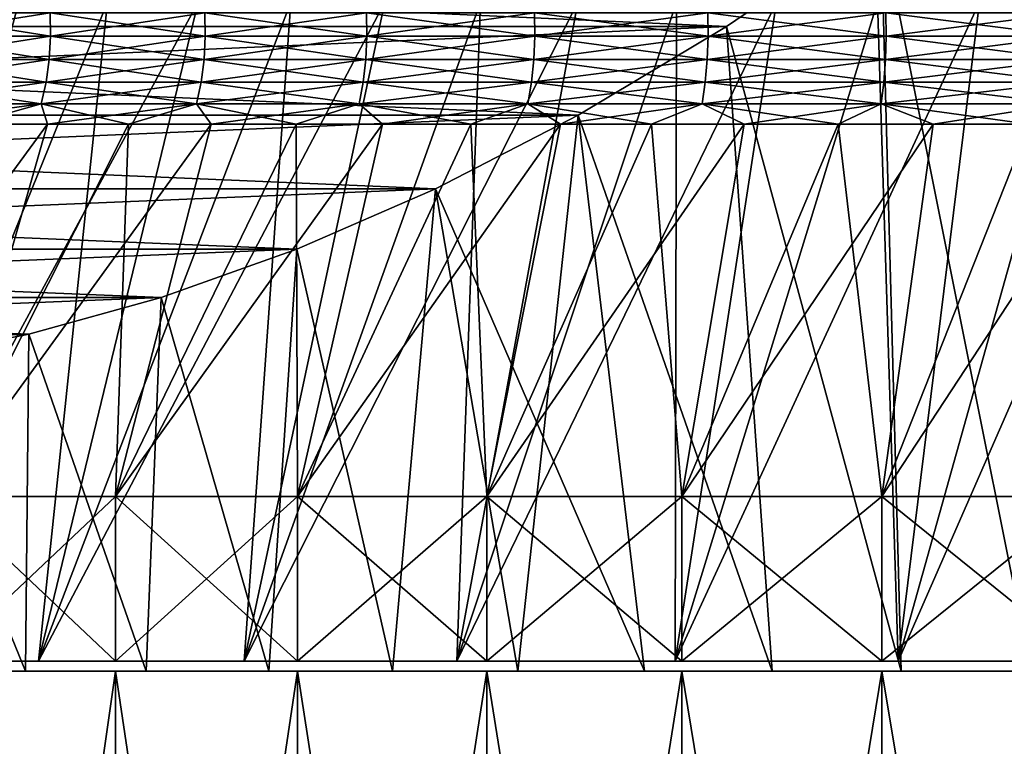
# Model space of a CAD drawing. Header units: metres. Extents: x -105 to 105, y -72 to 59.
# Tile 43 of 256: x -81.19 to -77.81, y 22.19 to 24.69. Entities that reach past the tile are written whole.
import ezdxf

# ---------------------------------------------------------------- set-up
doc = ezdxf.new("R2010")
doc.units = ezdxf.units.M
doc.layers.add('solid_509431_AD150_SW0001', color=7, linetype='CONTINUOUS')

msp = doc.modelspace()

# ---------------------------------------------------------------- linework, layer by layer
at = {"layer": 'solid_509431_AD150_SW0001'}
for points in [[(-78.232864, 25.027077, -15.454015), (-77.678177, 25.450001, -15.774263), (-77.717064, 22.450001, -14.243156)], [(-77.678177, 25.450001, 15.774263), (-78.232857, 25.027081, 15.454018), (-77.717064, 22.450001, 14.243156)], [(-86.767143, 25.027081, -10.526745), (-78.232864, 25.027077, -15.454015), (-78.763588, 24.666304, -15.147601)], [(-86.767143, 25.027081, -10.526745), (-78.763588, 24.666304, -15.147601), (-86.23642, 24.666306, -10.833158)], [(-78.232857, 25.027081, 15.454018), (-86.767136, 25.027077, 10.526748), (-86.236412, 24.666304, 10.83316)], [(-78.232857, 25.027081, 15.454018), (-86.236412, 24.666304, 10.83316), (-78.76358, 24.666306, 15.147604)], [(-78.763588, 24.666304, -15.147601), (-78.232864, 25.027077, -15.454015), (-78.163109, 22.450001, -14.150787)], [(-78.232857, 25.027081, 15.454018), (-78.76358, 24.666306, 15.147604), (-78.163109, 22.450001, 14.150787)], [(-78.232864, 25.027077, -15.454015), (-77.717064, 22.450001, -14.243156), (-78.163109, 22.450001, -14.150787)], [(-78.232857, 25.027081, 15.454018), (-78.163109, 22.450001, 14.150787), (-77.717064, 22.450001, 14.243156)], [(-81.810318, 22.484085, 10.192335), (-80.892082, 24.75, 9.229617), (-80.580223, 24.75, 9.421443)], [(-81.129105, 22.484085, 10.61594), (-81.810318, 22.484085, 10.192335), (-80.580223, 24.75, 9.421443)], [(-81.810318, 22.484085, 10.192335), (-81.197235, 24.75, 9.027555), (-80.892082, 24.75, 9.229617)], [(-81.810318, 22.484085, -10.192335), (-80.892082, 24.75, -9.229617), (-81.197235, 24.75, -9.027555)], [(-81.810318, 22.484085, -10.192335), (-81.129105, 22.484085, -10.61594), (-80.892082, 24.75, -9.229617)], [(-81.129105, 22.484085, 10.61594), (-80.26226, 24.75, 9.602664), (-79.938545, 24.75, 9.773089)], [(-80.421692, 22.484085, 10.994062), (-81.129105, 22.484085, 10.61594), (-79.938545, 24.75, 9.773089)], [(-81.129105, 22.484085, 10.61594), (-80.580223, 24.75, 9.421443), (-80.26226, 24.75, 9.602664)], [(-81.129105, 22.484085, -10.61594), (-80.580223, 24.75, -9.421443), (-80.892082, 24.75, -9.229617)], [(-81.129105, 22.484085, -10.61594), (-80.26226, 24.75, -9.602664), (-80.580223, 24.75, -9.421443)], [(-81.129105, 22.484085, -10.61594), (-80.421692, 22.484085, -10.994062), (-80.26226, 24.75, -9.602664)], [(-80.421692, 22.484085, 10.994062), (-79.609383, 24.75, 9.932576), (-79.274796, 24.75, 10.081101)], [(-79.69101, 22.484085, 11.32513), (-80.421692, 22.484085, 10.994062), (-79.274796, 24.75, 10.081101)], [(-80.421692, 22.484085, 10.994062), (-79.938545, 24.75, 9.773089), (-79.609383, 24.75, 9.932576)], [(-80.421692, 22.484085, -10.994062), (-79.938545, 24.75, -9.773089), (-80.26226, 24.75, -9.602664)], [(-80.421692, 22.484085, -10.994062), (-79.609383, 24.75, -9.932576), (-79.938545, 24.75, -9.773089)], [(-80.421692, 22.484085, -10.994062), (-79.69101, 22.484085, -11.32513), (-79.609383, 24.75, -9.932576)], [(-79.69101, 22.484085, 11.32513), (-78.93541, 24.75, 10.218369), (-78.591743, 24.75, 10.344172)], [(-78.940292, 22.484085, 11.607678), (-79.69101, 22.484085, 11.32513), (-78.591743, 24.75, 10.344172)], [(-79.69101, 22.484085, 11.32513), (-79.274796, 24.75, 10.081101), (-78.93541, 24.75, 10.218369)], [(-79.69101, 22.484085, -11.32513), (-79.274796, 24.75, -10.081101), (-79.609383, 24.75, -9.932576)], [(-79.69101, 22.484085, -11.32513), (-78.93541, 24.75, -10.218369), (-79.274796, 24.75, -10.081101)], [(-79.69101, 22.484085, -11.32513), (-78.940292, 22.484085, -11.607678), (-78.93541, 24.75, -10.218369)], [(-78.940292, 22.484085, 11.607678), (-78.244331, 24.75, 10.458337), (-77.893066, 24.75, 10.560903)], [(-78.172646, 22.484085, 11.840541), (-78.940292, 22.484085, 11.607678), (-77.893066, 24.75, 10.560903)], [(-78.940292, 22.484085, 11.607678), (-78.591743, 24.75, 10.344172), (-78.244331, 24.75, 10.458337)], [(-78.940292, 22.484085, -11.607678), (-78.591743, 24.75, -10.344172), (-78.93541, 24.75, -10.218369)], [(-78.940292, 22.484085, -11.607678), (-78.244331, 24.75, -10.458337), (-78.591743, 24.75, -10.344172)], [(-78.940292, 22.484085, -11.607678), (-78.172646, 22.484085, -11.840541), (-78.244331, 24.75, -10.458337)], [(-78.172646, 22.484085, -11.840541), (-77.893066, 24.75, -10.560903), (-78.244331, 24.75, -10.458337)], [(-78.172646, 22.484085, 11.840541), (-77.538429, 24.75, 10.651709), (-77.180939, 24.75, 10.73061)], [(-77.391472, 22.484085, 12.022685), (-78.172646, 22.484085, 11.840541), (-77.180939, 24.75, 10.73061)], [(-78.172646, 22.484085, 11.840541), (-77.893066, 24.75, 10.560903), (-77.538429, 24.75, 10.651709)], [(-78.172646, 22.484085, -11.840541), (-77.538429, 24.75, -10.651709), (-77.893066, 24.75, -10.560903)], [(-78.172646, 22.484085, -11.840541), (-77.391472, 22.484085, -12.022685), (-77.538429, 24.75, -10.651709)], [(-81.595612, 24.712564, 7.520857), (-81.593628, 24.632591, 7.518588), (-81.087769, 24.632591, 7.933734)], [(-81.089607, 24.712564, 7.936128), (-81.595612, 24.712564, 7.520857), (-81.087769, 24.632591, 7.933734)], [(-81.595612, 24.712564, -7.520857), (-81.089607, 24.712564, -7.936128), (-81.593628, 24.632591, -7.518588)], [(-81.089607, 24.712564, -7.936128), (-81.087769, 24.632591, -7.933734), (-81.593628, 24.632591, -7.518588)], [(-81.089607, 24.712564, 7.936128), (-81.087769, 24.632591, 7.933734), (-80.55584, 24.632591, 8.314906)], [(-80.557518, 24.712564, 8.317416), (-81.089607, 24.712564, 7.936128), (-80.55584, 24.632591, 8.314906)], [(-81.089607, 24.712564, -7.936128), (-80.557518, 24.712564, -8.317416), (-81.087769, 24.632591, -7.933734)], [(-80.557518, 24.712564, -8.317416), (-80.55584, 24.632591, -8.314906), (-81.087769, 24.632591, -7.933734)], [(-80.557518, 24.712564, 8.317416), (-80.55584, 24.632591, 8.314906), (-80.00013, 24.632591, 8.660473)], [(-80.001633, 24.712564, 8.663087), (-80.557518, 24.712564, 8.317416), (-80.00013, 24.632591, 8.660473)], [(-80.557518, 24.712564, -8.317416), (-80.001633, 24.712564, -8.663087), (-80.55584, 24.632591, -8.314906)], [(-80.001633, 24.712564, -8.663087), (-80.00013, 24.632591, -8.660473), (-80.55584, 24.632591, -8.314906)], [(-80.001633, 24.712564, 8.663087), (-80.00013, 24.632591, 8.660473), (-79.422997, 24.632591, 8.968954)], [(-79.424332, 24.712564, 8.971661), (-80.001633, 24.712564, 8.663087), (-79.422997, 24.632591, 8.968954)], [(-80.001633, 24.712564, -8.663087), (-79.424332, 24.712564, -8.971661), (-80.00013, 24.632591, -8.660473)], [(-79.424332, 24.712564, -8.971661), (-79.422997, 24.632591, -8.968954), (-80.00013, 24.632591, -8.660473)], [(-79.424332, 24.712564, 8.971661), (-79.422997, 24.632591, 8.968954), (-78.826935, 24.632591, 9.239029)], [(-78.828087, 24.712564, 9.241817), (-79.424332, 24.712564, 8.971661), (-78.826935, 24.632591, 9.239029)], [(-79.424332, 24.712564, -8.971661), (-78.828087, 24.712564, -9.241817), (-79.422997, 24.632591, -8.968954)], [(-78.828087, 24.712564, -9.241817), (-78.826935, 24.632591, -9.239029), (-79.422997, 24.632591, -8.968954)], [(-78.828087, 24.712564, 9.241817), (-78.826935, 24.632591, 9.239029), (-78.214478, 24.632591, 9.469541)], [(-78.215446, 24.712564, 9.472399), (-78.828087, 24.712564, 9.241817), (-78.214478, 24.632591, 9.469541)], [(-78.828087, 24.712564, -9.241817), (-78.215446, 24.712564, -9.472399), (-78.826935, 24.632591, -9.239029)], [(-78.215446, 24.712564, -9.472399), (-78.214478, 24.632591, -9.469541), (-78.826935, 24.632591, -9.239029)], [(-78.215446, 24.712564, 9.472399), (-78.214478, 24.632591, 9.469541), (-77.588257, 24.632591, 9.659502)], [(-77.589035, 24.712564, 9.662417), (-78.215446, 24.712564, 9.472399), (-77.588257, 24.632591, 9.659502)], [(-78.215446, 24.712564, -9.472399), (-77.589035, 24.712564, -9.662417), (-78.214478, 24.632591, -9.469541)], [(-77.589035, 24.712564, -9.662417), (-77.588257, 24.632591, -9.659502), (-78.214478, 24.632591, -9.469541)], [(-86.23642, 24.666306, -10.833158), (-78.763588, 24.666304, -15.147601), (-79.273125, 24.361717, -14.853417)], [(-86.23642, 24.666306, -10.833158), (-79.273125, 24.361717, -14.853417), (-85.726875, 24.361721, -11.127342)], [(-78.76358, 24.666306, 15.147604), (-86.236412, 24.666304, 10.83316), (-85.726875, 24.361717, 11.127345)], [(-78.76358, 24.666306, 15.147604), (-85.726875, 24.361717, 11.127345), (-79.273125, 24.361721, 14.85342)], [(-78.76358, 24.666306, 15.147604), (-79.273125, 24.361721, 14.85342), (-78.605942, 22.450001, 14.044472)], [(-79.273125, 24.361717, -14.853417), (-78.763588, 24.666304, -15.147601), (-78.605942, 22.450001, -14.044472)], [(-78.763588, 24.666304, -15.147601), (-78.163109, 22.450001, -14.150787), (-78.605942, 22.450001, -14.044472)], [(-78.76358, 24.666306, 15.147604), (-78.605942, 22.450001, 14.044472), (-78.163109, 22.450001, 14.150787)], [(-81.593628, 24.632591, 7.518588), (-81.598671, 24.552925, 7.524341), (-81.09243, 24.552925, 7.939805)], [(-81.087769, 24.632591, -7.933734), (-81.09243, 24.552925, -7.939805), (-81.598671, 24.552925, -7.524341)], [(-81.593628, 24.632591, -7.518588), (-81.087769, 24.632591, -7.933734), (-81.598671, 24.552925, -7.524341)], [(-81.087769, 24.632591, 7.933734), (-81.593628, 24.632591, 7.518588), (-81.09243, 24.552925, 7.939805)], [(-81.087769, 24.632591, 7.933734), (-81.09243, 24.552925, 7.939805), (-80.560097, 24.552925, 8.321269)], [(-80.55584, 24.632591, -8.314906), (-80.560097, 24.552925, -8.321269), (-81.09243, 24.552925, -7.939805)], [(-81.087769, 24.632591, -7.933734), (-80.55584, 24.632591, -8.314906), (-81.09243, 24.552925, -7.939805)], [(-80.55584, 24.632591, 8.314906), (-81.087769, 24.632591, 7.933734), (-80.560097, 24.552925, 8.321269)], [(-80.55584, 24.632591, 8.314906), (-80.560097, 24.552925, 8.321269), (-80.003952, 24.552925, 8.6671)], [(-80.00013, 24.632591, -8.660473), (-80.003952, 24.552925, -8.6671), (-80.560097, 24.552925, -8.321269)], [(-80.55584, 24.632591, -8.314906), (-80.00013, 24.632591, -8.660473), (-80.560097, 24.552925, -8.321269)], [(-80.00013, 24.632591, 8.660473), (-80.55584, 24.632591, 8.314906), (-80.003952, 24.552925, 8.6671)], [(-80.00013, 24.632591, 8.660473), (-80.003952, 24.552925, 8.6671), (-79.426384, 24.552925, 8.975817)], [(-79.422997, 24.632591, -8.968954), (-79.426384, 24.552925, -8.975817), (-80.003952, 24.552925, -8.6671)], [(-80.00013, 24.632591, -8.660473), (-79.422997, 24.632591, -8.968954), (-80.003952, 24.552925, -8.6671)], [(-79.422997, 24.632591, 8.968954), (-80.00013, 24.632591, 8.660473), (-79.426384, 24.552925, 8.975817)], [(-79.422997, 24.632591, 8.968954), (-79.426384, 24.552925, 8.975817), (-78.829857, 24.552925, 9.246099)], [(-78.826935, 24.632591, -9.239029), (-78.829857, 24.552925, -9.246099), (-79.426384, 24.552925, -8.975817)], [(-79.422997, 24.632591, -8.968954), (-78.826935, 24.632591, -9.239029), (-79.426384, 24.552925, -8.975817)], [(-78.826935, 24.632591, 9.239029), (-79.422997, 24.632591, 8.968954), (-78.829857, 24.552925, 9.246099)], [(-78.826935, 24.632591, 9.239029), (-78.829857, 24.552925, 9.246099), (-78.216934, 24.552925, 9.476787)], [(-78.214478, 24.632591, -9.469541), (-78.216934, 24.552925, -9.476787), (-78.829857, 24.552925, -9.246099)], [(-78.826935, 24.632591, -9.239029), (-78.214478, 24.632591, -9.469541), (-78.829857, 24.552925, -9.246099)], [(-78.214478, 24.632591, 9.469541), (-78.826935, 24.632591, 9.239029), (-78.216934, 24.552925, 9.476787)], [(-78.214478, 24.632591, 9.469541), (-78.216934, 24.552925, 9.476787), (-77.590233, 24.552925, 9.666894)], [(-77.588257, 24.632591, -9.659502), (-77.590233, 24.552925, -9.666894), (-78.216934, 24.552925, -9.476787)], [(-78.214478, 24.632591, -9.469541), (-77.588257, 24.632591, -9.659502), (-78.216934, 24.552925, -9.476787)], [(-77.588257, 24.632591, 9.659502), (-78.214478, 24.632591, 9.469541), (-77.590233, 24.552925, 9.666894)], [(-81.598671, 24.552925, 7.524341), (-81.610664, 24.474989, 7.538015), (-81.1035, 24.474989, 7.954233)], [(-81.09243, 24.552925, -7.939805), (-81.1035, 24.474989, -7.954233), (-81.610664, 24.474989, -7.538015)], [(-81.598671, 24.552925, -7.524341), (-81.09243, 24.552925, -7.939805), (-81.610664, 24.474989, -7.538015)], [(-81.09243, 24.552925, 7.939805), (-81.598671, 24.552925, 7.524341), (-81.1035, 24.474989, 7.954233)], [(-81.09243, 24.552925, 7.939805), (-81.1035, 24.474989, 7.954233), (-80.570198, 24.474989, 8.33639)], [(-80.560097, 24.552925, -8.321269), (-80.570198, 24.474989, -8.33639), (-81.1035, 24.474989, -7.954233)], [(-81.09243, 24.552925, -7.939805), (-80.560097, 24.552925, -8.321269), (-81.1035, 24.474989, -7.954233)], [(-80.560097, 24.552925, 8.321269), (-81.09243, 24.552925, 7.939805), (-80.570198, 24.474989, 8.33639)], [(-80.560097, 24.552925, 8.321269), (-80.570198, 24.474989, 8.33639), (-80.013046, 24.474989, 8.68285)], [(-80.003952, 24.552925, -8.6671), (-80.013046, 24.474989, -8.68285), (-80.570198, 24.474989, -8.33639)], [(-80.560097, 24.552925, -8.321269), (-80.003952, 24.552925, -8.6671), (-80.570198, 24.474989, -8.33639)], [(-80.003952, 24.552925, 8.6671), (-80.560097, 24.552925, 8.321269), (-80.013046, 24.474989, 8.68285)], [(-80.003952, 24.552925, 8.6671), (-80.013046, 24.474989, 8.68285), (-79.434425, 24.474989, 8.992128)], [(-79.426384, 24.552925, -8.975817), (-79.434425, 24.474989, -8.992128), (-80.013046, 24.474989, -8.68285)], [(-80.003952, 24.552925, -8.6671), (-79.426384, 24.552925, -8.975817), (-80.013046, 24.474989, -8.68285)], [(-79.426384, 24.552925, 8.975817), (-80.003952, 24.552925, 8.6671), (-79.434425, 24.474989, 8.992128)], [(-79.426384, 24.552925, 8.975817), (-79.434425, 24.474989, 8.992128), (-78.836823, 24.474989, 9.262901)], [(-78.829857, 24.552925, -9.246099), (-78.836823, 24.474989, -9.262901), (-79.434425, 24.474989, -8.992128)], [(-79.426384, 24.552925, -8.975817), (-78.829857, 24.552925, -9.246099), (-79.434425, 24.474989, -8.992128)], [(-78.829857, 24.552925, 9.246099), (-79.426384, 24.552925, 8.975817), (-78.836823, 24.474989, 9.262901)], [(-78.829857, 24.552925, 9.246099), (-78.836823, 24.474989, 9.262901), (-78.222778, 24.474989, 9.494008)], [(-78.216934, 24.552925, -9.476787), (-78.222778, 24.474989, -9.494008), (-78.836823, 24.474989, -9.262901)], [(-78.829857, 24.552925, -9.246099), (-78.216934, 24.552925, -9.476787), (-78.836823, 24.474989, -9.262901)], [(-78.216934, 24.552925, 9.476787), (-78.829857, 24.552925, 9.246099), (-78.222778, 24.474989, 9.494008)], [(-78.216934, 24.552925, 9.476787), (-78.222778, 24.474989, 9.494008), (-77.59494, 24.474989, 9.684461)], [(-77.590233, 24.552925, -9.666894), (-77.59494, 24.474989, -9.684461), (-78.222778, 24.474989, -9.494008)], [(-78.216934, 24.552925, -9.476787), (-77.590233, 24.552925, -9.666894), (-78.222778, 24.474989, -9.494008)], [(-77.590233, 24.552925, 9.666894), (-78.216934, 24.552925, 9.476787), (-77.59494, 24.474989, 9.684461)], [(-81.610664, 24.474989, 7.538015), (-81.629387, 24.400164, 7.559365), (-81.120789, 24.400164, 7.976763)], [(-81.1035, 24.474989, -7.954233), (-81.120789, 24.400164, -7.976763), (-81.629387, 24.400164, -7.559365)], [(-81.610664, 24.474989, -7.538015), (-81.1035, 24.474989, -7.954233), (-81.629387, 24.400164, -7.559365)], [(-81.1035, 24.474989, 7.954233), (-81.610664, 24.474989, 7.538015), (-81.120789, 24.400164, 7.976763)], [(-81.1035, 24.474989, 7.954233), (-81.120789, 24.400164, 7.976763), (-80.585976, 24.400164, 8.360003)], [(-80.570198, 24.474989, -8.33639), (-80.585976, 24.400164, -8.360003), (-81.120789, 24.400164, -7.976763)], [(-81.1035, 24.474989, -7.954233), (-80.570198, 24.474989, -8.33639), (-81.120789, 24.400164, -7.976763)], [(-80.570198, 24.474989, 8.33639), (-81.1035, 24.474989, 7.954233), (-80.585976, 24.400164, 8.360003)], [(-80.570198, 24.474989, 8.33639), (-80.585976, 24.400164, 8.360003), (-80.027245, 24.400164, 8.707443)], [(-80.013046, 24.474989, -8.68285), (-80.027245, 24.400164, -8.707443), (-80.585976, 24.400164, -8.360003)], [(-80.570198, 24.474989, -8.33639), (-80.013046, 24.474989, -8.68285), (-80.585976, 24.400164, -8.360003)], [(-80.013046, 24.474989, 8.68285), (-80.570198, 24.474989, 8.33639), (-80.027245, 24.400164, 8.707443)], [(-80.013046, 24.474989, 8.68285), (-80.027245, 24.400164, 8.707443), (-79.446983, 24.400164, 9.017597)], [(-79.434425, 24.474989, -8.992128), (-79.446983, 24.400164, -9.017597), (-80.027245, 24.400164, -8.707443)], [(-80.013046, 24.474989, -8.68285), (-79.434425, 24.474989, -8.992128), (-80.027245, 24.400164, -8.707443)], [(-79.434425, 24.474989, 8.992128), (-80.013046, 24.474989, 8.68285), (-79.446983, 24.400164, 9.017597)], [(-79.434425, 24.474989, 8.992128), (-79.446983, 24.400164, 9.017597), (-78.847687, 24.400164, 9.289137)], [(-78.836823, 24.474989, -9.262901), (-78.847687, 24.400164, -9.289137), (-79.446983, 24.400164, -9.017597)], [(-79.434425, 24.474989, -8.992128), (-78.836823, 24.474989, -9.262901), (-79.446983, 24.400164, -9.017597)], [(-78.836823, 24.474989, 9.262901), (-79.434425, 24.474989, 8.992128), (-78.847687, 24.400164, 9.289137)], [(-78.836823, 24.474989, 9.262901), (-78.847687, 24.400164, 9.289137), (-78.231911, 24.400164, 9.520899)], [(-78.222778, 24.474989, -9.494008), (-78.231911, 24.400164, -9.520899), (-78.847687, 24.400164, -9.289137)], [(-78.836823, 24.474989, -9.262901), (-78.222778, 24.474989, -9.494008), (-78.847687, 24.400164, -9.289137)], [(-78.222778, 24.474989, 9.494008), (-78.836823, 24.474989, 9.262901), (-78.231911, 24.400164, 9.520899)], [(-78.222778, 24.474989, 9.494008), (-78.231911, 24.400164, 9.520899), (-77.602295, 24.400164, 9.711891)], [(-77.59494, 24.474989, -9.684461), (-77.602295, 24.400164, -9.711891), (-78.231911, 24.400164, -9.520899)], [(-78.222778, 24.474989, -9.494008), (-77.59494, 24.474989, -9.684461), (-78.231911, 24.400164, -9.520899)], [(-77.59494, 24.474989, 9.684461), (-78.222778, 24.474989, 9.494008), (-77.602295, 24.400164, 9.711891)], [(-81.120789, 24.400164, -7.976763), (-81.369286, 24.329853, -7.828905), (-81.632858, 24.329853, -7.606886)], [(-81.629387, 24.400164, -7.559365), (-81.120789, 24.400164, -7.976763), (-81.632858, 24.329853, -7.606886)], [(-81.120789, 24.400164, 7.976763), (-81.629387, 24.400164, 7.559365), (-81.369286, 24.329853, 7.828905)], [(-81.120789, 24.400164, 7.976763), (-81.369286, 24.329853, 7.828905), (-81.098289, 24.329853, 8.041795)], [(-81.120789, 24.400164, -7.976763), (-81.098289, 24.329853, -8.041795), (-81.369286, 24.329853, -7.828905)], [(-81.120789, 24.400164, 7.976763), (-81.098289, 24.329853, 8.041795), (-80.820175, 24.329853, 8.245309)], [(-80.585976, 24.400164, 8.360003), (-81.120789, 24.400164, 7.976763), (-80.820175, 24.329853, 8.245309)], [(-81.120789, 24.400164, -7.976763), (-80.585976, 24.400164, -8.360003), (-81.098289, 24.329853, -8.041795)], [(-80.585976, 24.400164, -8.360003), (-80.820175, 24.329853, -8.245309), (-81.098289, 24.329853, -8.041795)], [(-80.585976, 24.400164, 8.360003), (-80.820175, 24.329853, 8.245309), (-80.535278, 24.329853, 8.43921)], [(-80.585976, 24.400164, -8.360003), (-80.535278, 24.329853, -8.43921), (-80.820175, 24.329853, -8.245309)], [(-80.585976, 24.400164, 8.360003), (-80.535278, 24.329853, 8.43921), (-80.243927, 24.329853, 8.62327)], [(-80.027245, 24.400164, 8.707443), (-80.585976, 24.400164, 8.360003), (-80.243927, 24.329853, 8.62327)], [(-80.585976, 24.400164, -8.360003), (-80.027245, 24.400164, -8.707443), (-80.535278, 24.329853, -8.43921)], [(-80.027245, 24.400164, -8.707443), (-80.243927, 24.329853, -8.62327), (-80.535278, 24.329853, -8.43921)], [(-80.027245, 24.400164, 8.707443), (-80.243927, 24.329853, 8.62327), (-79.946465, 24.329853, 8.797276)], [(-80.027245, 24.400164, -8.707443), (-79.946465, 24.329853, -8.797276), (-80.243927, 24.329853, -8.62327)], [(-80.027245, 24.400164, 8.707443), (-79.946465, 24.329853, 8.797276), (-79.643227, 24.329853, 8.961025)], [(-79.446983, 24.400164, 9.017597), (-80.027245, 24.400164, 8.707443), (-79.643227, 24.329853, 8.961025)], [(-80.027245, 24.400164, -8.707443), (-79.446983, 24.400164, -9.017597), (-79.946465, 24.329853, -8.797276)], [(-79.446983, 24.400164, -9.017597), (-79.643227, 24.329853, -8.961025), (-79.946465, 24.329853, -8.797276)], [(-79.446983, 24.400164, 9.017597), (-79.643227, 24.329853, 8.961025), (-79.334579, 24.329853, 9.114326)], [(-79.446983, 24.400164, -9.017597), (-79.334579, 24.329853, -9.114326), (-79.643227, 24.329853, -8.961025)], [(-79.446983, 24.400164, 9.017597), (-79.334579, 24.329853, 9.114326), (-79.020882, 24.329853, 9.257001)], [(-78.847687, 24.400164, 9.289137), (-79.446983, 24.400164, 9.017597), (-79.020882, 24.329853, 9.257001)], [(-79.446983, 24.400164, -9.017597), (-78.847687, 24.400164, -9.289137), (-79.334579, 24.329853, -9.114326)], [(-78.847687, 24.400164, -9.289137), (-79.020882, 24.329853, -9.257001), (-79.334579, 24.329853, -9.114326)], [(-78.847687, 24.400164, 9.289137), (-79.020882, 24.329853, 9.257001), (-78.702492, 24.329853, 9.388882)], [(-78.847687, 24.400164, -9.289137), (-78.702492, 24.329853, -9.388882), (-79.020882, 24.329853, -9.257001)], [(-78.847687, 24.400164, 9.289137), (-78.702492, 24.329853, 9.388882), (-78.379791, 24.329853, 9.509815)], [(-78.231911, 24.400164, 9.520899), (-78.847687, 24.400164, 9.289137), (-78.379791, 24.329853, 9.509815)], [(-78.847687, 24.400164, -9.289137), (-78.231911, 24.400164, -9.520899), (-78.702492, 24.329853, -9.388882)], [(-78.231911, 24.400164, -9.520899), (-78.379791, 24.329853, -9.509815), (-78.702492, 24.329853, -9.388882)], [(-78.231911, 24.400164, 9.520899), (-78.379791, 24.329853, 9.509815), (-78.053146, 24.329853, 9.61966)], [(-78.231911, 24.400164, -9.520899), (-78.053146, 24.329853, -9.61966), (-78.379791, 24.329853, -9.509815)], [(-78.231911, 24.400164, 9.520899), (-78.053146, 24.329853, 9.61966), (-77.722939, 24.329853, 9.71829)], [(-77.602295, 24.400164, 9.711891), (-78.231911, 24.400164, 9.520899), (-77.722939, 24.329853, 9.71829)], [(-78.231911, 24.400164, -9.520899), (-77.602295, 24.400164, -9.711891), (-78.053146, 24.329853, -9.61966)], [(-77.602295, 24.400164, -9.711891), (-77.722939, 24.329853, -9.71829), (-78.053146, 24.329853, -9.61966)], [(-79.273125, 24.361721, 14.85342), (-85.726875, 24.361717, 11.127345), (-85.235214, 24.107801, 11.411204)], [(-85.726875, 24.361721, -11.127342), (-79.273125, 24.361717, -14.853417), (-79.764786, 24.107801, -14.569557)], [(-85.726875, 24.361721, -11.127342), (-79.764786, 24.107801, -14.569557), (-85.235214, 24.107801, -11.411204)], [(-79.273125, 24.361721, 14.85342), (-85.235214, 24.107801, 11.411204), (-79.764786, 24.107801, 14.569558)], [(-79.273125, 24.361721, 14.85342), (-79.764786, 24.107801, 14.569558), (-79.045403, 22.450001, 13.924248)], [(-79.764786, 24.107801, -14.569557), (-79.273125, 24.361717, -14.853417), (-79.480774, 22.450001, -13.79031)], [(-79.273125, 24.361717, -14.853417), (-79.045403, 22.450001, -13.924248), (-79.480774, 22.450001, -13.79031)], [(-79.273125, 24.361721, 14.85342), (-79.045403, 22.450001, 13.924248), (-78.605942, 22.450001, 14.044472)], [(-79.273125, 24.361717, -14.853417), (-78.605942, 22.450001, -14.044472), (-79.045403, 22.450001, -13.924248)], [(-81.098289, 24.329853, -8.041795), (-81.465691, 23.049999, -8.775238), (-82.0373, 23.049999, -8.323846)], [(-81.369286, 24.329853, -7.828905), (-81.098289, 24.329853, -8.041795), (-82.0373, 23.049999, -8.323846)], [(-80.820175, 24.329853, 8.245309), (-81.465691, 23.049999, 8.775238), (-80.865036, 23.049999, 9.187564)], [(-81.098289, 24.329853, 8.041795), (-81.369286, 24.329853, 7.828905), (-81.465691, 23.049999, 8.775238)], [(-80.820175, 24.329853, 8.245309), (-81.098289, 24.329853, 8.041795), (-81.465691, 23.049999, 8.775238)], [(-80.535278, 24.329853, -8.43921), (-80.865036, 23.049999, -9.187564), (-81.465691, 23.049999, -8.775238)], [(-80.820175, 24.329853, -8.245309), (-80.535278, 24.329853, -8.43921), (-81.465691, 23.049999, -8.775238)], [(-81.098289, 24.329853, -8.041795), (-80.820175, 24.329853, -8.245309), (-81.465691, 23.049999, -8.775238)], [(-80.243927, 24.329853, 8.62327), (-80.865036, 23.049999, 9.187564), (-80.23838, 23.049999, 9.558731)], [(-80.535278, 24.329853, 8.43921), (-80.820175, 24.329853, 8.245309), (-80.865036, 23.049999, 9.187564)], [(-80.243927, 24.329853, 8.62327), (-80.535278, 24.329853, 8.43921), (-80.865036, 23.049999, 9.187564)], [(-79.946465, 24.329853, -8.797276), (-80.23838, 23.049999, -9.558731), (-80.865036, 23.049999, -9.187564)], [(-80.243927, 24.329853, -8.62327), (-79.946465, 24.329853, -8.797276), (-80.865036, 23.049999, -9.187564)], [(-80.535278, 24.329853, -8.43921), (-80.243927, 24.329853, -8.62327), (-80.865036, 23.049999, -9.187564)], [(-79.946465, 24.329853, 8.797276), (-80.243927, 24.329853, 8.62327), (-80.23838, 23.049999, 9.558731)], [(-79.643227, 24.329853, 8.961025), (-80.23838, 23.049999, 9.558731), (-79.588112, 23.049999, 9.887326)], [(-79.643227, 24.329853, 8.961025), (-79.946465, 24.329853, 8.797276), (-80.23838, 23.049999, 9.558731)], [(-79.334579, 24.329853, -9.114326), (-79.588112, 23.049999, -9.887326), (-80.23838, 23.049999, -9.558731)], [(-79.643227, 24.329853, -8.961025), (-79.334579, 24.329853, -9.114326), (-80.23838, 23.049999, -9.558731)], [(-79.946465, 24.329853, -8.797276), (-79.643227, 24.329853, -8.961025), (-80.23838, 23.049999, -9.558731)], [(-79.334579, 24.329853, 9.114326), (-79.643227, 24.329853, 8.961025), (-79.588112, 23.049999, 9.887326)], [(-79.020882, 24.329853, 9.257001), (-79.588112, 23.049999, 9.887326), (-78.917603, 23.049999, 10.171647)], [(-79.020882, 24.329853, 9.257001), (-79.334579, 24.329853, 9.114326), (-79.588112, 23.049999, 9.887326)], [(-78.702492, 24.329853, -9.388882), (-78.917603, 23.049999, -10.171647), (-79.588112, 23.049999, -9.887326)], [(-79.020882, 24.329853, -9.257001), (-78.702492, 24.329853, -9.388882), (-79.588112, 23.049999, -9.887326)], [(-79.334579, 24.329853, -9.114326), (-79.020882, 24.329853, -9.257001), (-79.588112, 23.049999, -9.887326)], [(-78.702492, 24.329853, 9.388882), (-79.020882, 24.329853, 9.257001), (-78.917603, 23.049999, 10.171647)], [(-78.379791, 24.329853, 9.509815), (-78.917603, 23.049999, 10.171647), (-78.229317, 23.049999, 10.410644)], [(-78.379791, 24.329853, 9.509815), (-78.702492, 24.329853, 9.388882), (-78.917603, 23.049999, 10.171647)], [(-78.053146, 24.329853, -9.61966), (-78.229317, 23.049999, -10.410644), (-78.917603, 23.049999, -10.171647)], [(-78.379791, 24.329853, -9.509815), (-78.053146, 24.329853, -9.61966), (-78.917603, 23.049999, -10.171647)], [(-78.702492, 24.329853, -9.388882), (-78.379791, 24.329853, -9.509815), (-78.917603, 23.049999, -10.171647)], [(-78.053146, 24.329853, 9.61966), (-78.379791, 24.329853, 9.509815), (-78.229317, 23.049999, 10.410644)], [(-77.722939, 24.329853, 9.71829), (-78.229317, 23.049999, 10.410644), (-77.526909, 23.049999, 10.603052)], [(-77.722939, 24.329853, 9.71829), (-78.053146, 24.329853, 9.61966), (-78.229317, 23.049999, 10.410644)], [(-77.389557, 24.329853, -9.805589), (-77.526909, 23.049999, -10.603052), (-78.229317, 23.049999, -10.410644)], [(-77.722939, 24.329853, -9.71829), (-77.389557, 24.329853, -9.805589), (-78.229317, 23.049999, -10.410644)], [(-78.053146, 24.329853, -9.61966), (-77.722939, 24.329853, -9.71829), (-78.229317, 23.049999, -10.410644)], [(-79.764786, 24.107801, 14.569558), (-85.235214, 24.107801, 11.411204), (-84.758354, 23.899971, 11.686521)], [(-85.235214, 24.107801, -11.411204), (-79.764786, 24.107801, -14.569557), (-80.241646, 23.899971, -14.294241)], [(-85.235214, 24.107801, -11.411204), (-80.241646, 23.899971, -14.294241), (-84.758354, 23.899971, -11.68652)], [(-79.764786, 24.107801, 14.569558), (-84.758354, 23.899971, 11.686521), (-80.241646, 23.899971, 14.294242)], [(-80.241646, 23.899971, -14.294241), (-79.764786, 24.107801, -14.569557), (-79.911659, 22.450001, -13.642786)], [(-79.764786, 24.107801, 14.569558), (-80.241646, 23.899971, 14.294242), (-79.911659, 22.450001, 13.642786)], [(-79.764786, 24.107801, -14.569557), (-79.480774, 22.450001, -13.79031), (-79.911659, 22.450001, -13.642786)], [(-79.764786, 24.107801, 14.569558), (-79.911659, 22.450001, 13.642786), (-79.480774, 22.450001, 13.79031)], [(-79.764786, 24.107801, 14.569558), (-79.480774, 22.450001, 13.79031), (-79.045403, 22.450001, 13.924248)], [(-80.241646, 23.899971, 14.294242), (-84.758354, 23.899971, 11.686521), (-84.292862, 23.734373, 11.955272)], [(-84.758354, 23.899971, -11.68652), (-80.241646, 23.899971, -14.294241), (-80.707138, 23.734373, -14.02549)], [(-84.758354, 23.899971, -11.68652), (-80.707138, 23.734373, -14.02549), (-84.292862, 23.734371, -11.955273)], [(-80.241646, 23.899971, 14.294242), (-84.292862, 23.734373, 11.955272), (-80.707138, 23.734371, 14.02549)], [(-80.707138, 23.734373, -14.02549), (-80.241646, 23.899971, -14.294241), (-80.337776, 22.450001, -13.48177)], [(-80.241646, 23.899971, 14.294242), (-80.707138, 23.734371, 14.02549), (-80.337776, 22.450001, 13.48177)], [(-80.241646, 23.899971, -14.294241), (-79.911659, 22.450001, -13.642786), (-80.337776, 22.450001, -13.48177)], [(-80.241646, 23.899971, 14.294242), (-80.337776, 22.450001, 13.48177), (-79.911659, 22.450001, 13.642786)], [(-80.707138, 23.734371, 14.02549), (-84.292862, 23.734373, 11.955272), (-83.836891, 23.608446, 12.218528)], [(-84.292862, 23.734371, -11.955273), (-80.707138, 23.734373, -14.02549), (-81.163109, 23.608446, -13.762234)], [(-84.292862, 23.734371, -11.955273), (-81.163109, 23.608446, -13.762234), (-83.836884, 23.608446, -12.218531)], [(-80.707138, 23.734371, 14.02549), (-83.836891, 23.608446, 12.218528), (-81.163116, 23.608446, 13.762232)], [(-80.707138, 23.734371, 14.02549), (-81.163116, 23.608446, 13.762232), (-80.758698, 22.450001, 13.307415)], [(-81.163109, 23.608446, -13.762234), (-80.707138, 23.734373, -14.02549), (-80.758698, 22.450001, -13.307415)], [(-80.707138, 23.734373, -14.02549), (-80.337776, 22.450001, -13.48177), (-80.758698, 22.450001, -13.307415)], [(-80.707138, 23.734371, 14.02549), (-80.758698, 22.450001, 13.307415), (-80.337776, 22.450001, 13.48177)], [(-81.163116, 23.608446, 13.762232), (-83.836891, 23.608446, 12.218528), (-83.387428, 23.51992, 12.478024)], [(-83.836884, 23.608446, -12.218531), (-81.163109, 23.608446, -13.762234), (-81.612572, 23.51992, -13.502739)], [(-81.163116, 23.608446, 13.762232), (-83.387428, 23.51992, 12.478024), (-81.612572, 23.51992, 13.502737)], [(-81.612572, 23.51992, -13.502739), (-81.163109, 23.608446, -13.762234), (-81.17382, 22.450001, -13.119984)], [(-81.163116, 23.608446, 13.762232), (-81.612572, 23.51992, 13.502737), (-81.17382, 22.450001, 13.119984)], [(-81.163109, 23.608446, -13.762234), (-80.758698, 22.450001, -13.307415), (-81.17382, 22.450001, -13.119984)], [(-81.163116, 23.608446, 13.762232), (-81.17382, 22.450001, 13.119984), (-80.758698, 22.450001, 13.307415)], [(-81.612572, 23.51992, -13.502739), (-81.17382, 22.450001, -13.119984), (-81.582779, 22.450001, -12.919636)], [(-81.612572, 23.51992, 13.502737), (-81.582779, 22.450001, 12.919636), (-81.17382, 22.450001, 13.119984)], [(-81.465691, 23.049999, 8.775238), (-81.46566, 22.484085, 8.775261), (-80.865097, 22.484085, 9.187528)], [(-80.865036, 23.049999, 9.187564), (-81.465691, 23.049999, 8.775238), (-80.865097, 22.484085, 9.187528)], [(-81.465691, 23.049999, -8.775238), (-80.865036, 23.049999, -9.187564), (-81.46566, 22.484085, -8.775261)], [(-80.865036, 23.049999, -9.187564), (-80.865097, 22.484085, -9.187528), (-81.46566, 22.484085, -8.775261)], [(-80.865036, 23.049999, 9.187564), (-80.865097, 22.484085, 9.187528), (-80.238342, 22.484085, 9.558754)], [(-80.23838, 23.049999, -9.558731), (-80.238342, 22.484085, -9.558754), (-80.865097, 22.484085, -9.187528)], [(-80.865036, 23.049999, -9.187564), (-80.23838, 23.049999, -9.558731), (-80.865097, 22.484085, -9.187528)], [(-80.23838, 23.049999, 9.558731), (-80.865036, 23.049999, 9.187564), (-80.238342, 22.484085, 9.558754)], [(-80.23838, 23.049999, 9.558731), (-80.238342, 22.484085, 9.558754), (-79.588196, 22.484085, 9.887288)], [(-79.588112, 23.049999, 9.887326), (-80.23838, 23.049999, 9.558731), (-79.588196, 22.484085, 9.887288)], [(-80.23838, 23.049999, -9.558731), (-79.588112, 23.049999, -9.887326), (-80.238342, 22.484085, -9.558754)], [(-79.588112, 23.049999, -9.887326), (-79.588196, 22.484085, -9.887288), (-80.238342, 22.484085, -9.558754)], [(-79.588112, 23.049999, 9.887326), (-79.588196, 22.484085, 9.887288), (-78.917542, 22.484085, 10.17167)], [(-78.917603, 23.049999, -10.171647), (-78.917542, 22.484085, -10.17167), (-79.588196, 22.484085, -9.887288)], [(-79.588112, 23.049999, -9.887326), (-78.917603, 23.049999, -10.171647), (-79.588196, 22.484085, -9.887288)], [(-78.917603, 23.049999, 10.171647), (-79.588112, 23.049999, 9.887326), (-78.917542, 22.484085, 10.17167)], [(-78.917603, 23.049999, 10.171647), (-78.917542, 22.484085, 10.17167), (-78.229416, 22.484085, 10.410614)], [(-78.229317, 23.049999, 10.410644), (-78.917603, 23.049999, 10.171647), (-78.229416, 22.484085, 10.410614)], [(-78.917603, 23.049999, -10.171647), (-78.229317, 23.049999, -10.410644), (-78.917542, 22.484085, -10.17167)], [(-78.229317, 23.049999, -10.410644), (-78.229416, 22.484085, -10.410614), (-78.917542, 22.484085, -10.17167)], [(-78.229317, 23.049999, 10.410644), (-78.229416, 22.484085, 10.410614), (-77.526833, 22.484085, 10.603071)], [(-77.526909, 23.049999, -10.603052), (-77.526833, 22.484085, -10.603071), (-78.229416, 22.484085, -10.410614)], [(-78.229317, 23.049999, -10.410644), (-77.526909, 23.049999, -10.603052), (-78.229416, 22.484085, -10.410614)], [(-77.526909, 23.049999, 10.603052), (-78.229317, 23.049999, 10.410644), (-77.526833, 22.484085, 10.603071)], [(-81.129105, 22.484085, 10.61594), (-81.46566, 22.484085, 8.775261), (-81.810318, 22.484085, 10.192335)], [(-81.810318, 22.484085, -10.192335), (-81.46566, 22.484085, -8.775261), (-81.129105, 22.484085, -10.61594)], [(-81.129105, 22.484085, 10.61594), (-80.865097, 22.484085, 9.187528), (-81.46566, 22.484085, 8.775261)], [(-81.129105, 22.484085, -10.61594), (-81.46566, 22.484085, -8.775261), (-80.865097, 22.484085, -9.187528)], [(-80.421692, 22.484085, 10.994062), (-80.865097, 22.484085, 9.187528), (-81.129105, 22.484085, 10.61594)], [(-81.129105, 22.484085, -10.61594), (-80.865097, 22.484085, -9.187528), (-80.421692, 22.484085, -10.994062)], [(-80.421692, 22.484085, 10.994062), (-80.238342, 22.484085, 9.558754), (-80.865097, 22.484085, 9.187528)], [(-80.421692, 22.484085, -10.994062), (-80.865097, 22.484085, -9.187528), (-80.238342, 22.484085, -9.558754)], [(-79.69101, 22.484085, 11.32513), (-80.238342, 22.484085, 9.558754), (-80.421692, 22.484085, 10.994062)], [(-80.421692, 22.484085, -10.994062), (-80.238342, 22.484085, -9.558754), (-79.69101, 22.484085, -11.32513)], [(-79.69101, 22.484085, 11.32513), (-79.588196, 22.484085, 9.887288), (-80.238342, 22.484085, 9.558754)], [(-79.69101, 22.484085, -11.32513), (-80.238342, 22.484085, -9.558754), (-79.588196, 22.484085, -9.887288)], [(-78.940292, 22.484085, 11.607678), (-79.588196, 22.484085, 9.887288), (-79.69101, 22.484085, 11.32513)], [(-79.69101, 22.484085, -11.32513), (-79.588196, 22.484085, -9.887288), (-78.940292, 22.484085, -11.607678)], [(-78.940292, 22.484085, 11.607678), (-78.917542, 22.484085, 10.17167), (-79.588196, 22.484085, 9.887288)], [(-78.940292, 22.484085, -11.607678), (-79.588196, 22.484085, -9.887288), (-78.917542, 22.484085, -10.17167)], [(-78.172646, 22.484085, 11.840541), (-78.917542, 22.484085, 10.17167), (-78.940292, 22.484085, 11.607678)], [(-78.940292, 22.484085, -11.607678), (-78.917542, 22.484085, -10.17167), (-78.229416, 22.484085, -10.410614)], [(-78.940292, 22.484085, -11.607678), (-78.229416, 22.484085, -10.410614), (-78.172646, 22.484085, -11.840541)], [(-78.172646, 22.484085, 11.840541), (-78.229416, 22.484085, 10.410614), (-78.917542, 22.484085, 10.17167)], [(-78.172646, 22.484085, 11.840541), (-77.526833, 22.484085, 10.603071), (-78.229416, 22.484085, 10.410614)], [(-78.172646, 22.484085, -11.840541), (-78.229416, 22.484085, -10.410614), (-77.526833, 22.484085, -10.603071)], [(-77.391472, 22.484085, 12.022685), (-77.526833, 22.484085, 10.603071), (-78.172646, 22.484085, 11.840541)], [(-78.172646, 22.484085, -11.840541), (-77.526833, 22.484085, -10.603071), (-77.391472, 22.484085, -12.022685)], [(-80.865097, 22.450001, -9.187528), (-86.457237, 22.450001, -8.887168), (-86.172485, 22.450001, -9.242599)], [(-80.865097, 22.450001, -9.187528), (-81.46566, 22.450001, -8.775261), (-86.457237, 22.450001, -8.887168)], [(-80.865097, 22.450001, 9.187528), (-86.172485, 22.450001, 9.242599), (-86.457237, 22.450001, 8.887168)], [(-81.46566, 22.450001, 8.775261), (-80.865097, 22.450001, 9.187528), (-86.457237, 22.450001, 8.887168)], [(-80.238342, 22.450001, -9.558754), (-86.172485, 22.450001, -9.242599), (-85.876633, 22.450001, -9.588999)], [(-80.238342, 22.450001, -9.558754), (-80.865097, 22.450001, -9.187528), (-86.172485, 22.450001, -9.242599)], [(-80.238342, 22.450001, 9.558754), (-85.876633, 22.450001, 9.588999), (-86.172485, 22.450001, 9.242599)], [(-80.865097, 22.450001, 9.187528), (-80.238342, 22.450001, 9.558754), (-86.172485, 22.450001, 9.242599)], [(-79.588196, 22.450001, -9.887288), (-85.876633, 22.450001, -9.588999), (-85.569984, 22.450001, -9.925997)], [(-79.588196, 22.450001, -9.887288), (-80.238342, 22.450001, -9.558754), (-85.876633, 22.450001, -9.588999)], [(-79.588196, 22.450001, 9.887288), (-85.569984, 22.450001, 9.925997), (-85.876633, 22.450001, 9.588999)], [(-80.238342, 22.450001, 9.558754), (-79.588196, 22.450001, 9.887288), (-85.876633, 22.450001, 9.588999)], [(-78.917542, 22.450001, -10.17167), (-85.569984, 22.450001, -9.925997), (-85.253052, 22.450001, -10.253049)], [(-78.917542, 22.450001, -10.17167), (-79.588196, 22.450001, -9.887288), (-85.569984, 22.450001, -9.925997)], [(-78.917542, 22.450001, 10.17167), (-85.253052, 22.450001, 10.253049), (-85.569984, 22.450001, 9.925997)], [(-79.588196, 22.450001, 9.887288), (-78.917542, 22.450001, 10.17167), (-85.569984, 22.450001, 9.925997)], [(-78.229416, 22.450001, -10.410614), (-85.253052, 22.450001, -10.253049), (-84.925995, 22.450001, -10.569983)], [(-78.229416, 22.450001, -10.410614), (-78.917542, 22.450001, -10.17167), (-85.253052, 22.450001, -10.253049)], [(-78.229416, 22.450001, 10.410614), (-84.925995, 22.450001, 10.569983), (-85.253052, 22.450001, 10.253049)], [(-78.917542, 22.450001, 10.17167), (-78.229416, 22.450001, 10.410614), (-85.253052, 22.450001, 10.253049)], [(-77.526833, 22.450001, -10.603071), (-84.925995, 22.450001, -10.569983), (-84.588997, 22.450001, -10.876631)], [(-77.526833, 22.450001, -10.603071), (-78.229416, 22.450001, -10.410614), (-84.925995, 22.450001, -10.569983)], [(-76.091034, 22.450001, 10.845259), (-84.588997, 22.450001, 10.876631), (-84.925995, 22.450001, 10.569983)], [(-76.813004, 22.450001, 10.748163), (-76.091034, 22.450001, 10.845259), (-84.925995, 22.450001, 10.569983)], [(-77.526833, 22.450001, 10.603071), (-76.813004, 22.450001, 10.748163), (-84.925995, 22.450001, 10.569983)], [(-78.229416, 22.450001, 10.410614), (-77.526833, 22.450001, 10.603071), (-84.925995, 22.450001, 10.569983)], [(-75.364235, 22.450001, -10.893912), (-84.588997, 22.450001, -10.876631), (-84.242599, 22.450001, -11.172482)], [(-76.813004, 22.450001, -10.748163), (-77.526833, 22.450001, -10.603071), (-84.588997, 22.450001, -10.876631)], [(-76.091034, 22.450001, -10.845259), (-76.813004, 22.450001, -10.748163), (-84.588997, 22.450001, -10.876631)], [(-75.364235, 22.450001, -10.893912), (-76.091034, 22.450001, -10.845259), (-84.588997, 22.450001, -10.876631)], [(-65.757401, 22.450001, 11.172482), (-84.242599, 22.450001, 11.172482), (-84.588997, 22.450001, 10.876631)], [(-75.364235, 22.450001, 10.893912), (-65.757401, 22.450001, 11.172482), (-84.588997, 22.450001, 10.876631)], [(-76.091034, 22.450001, 10.845259), (-75.364235, 22.450001, 10.893912), (-84.588997, 22.450001, 10.876631)], [(-84.242599, 22.450001, -11.172482), (-65.757401, 22.450001, -11.172482), (-65.411003, 22.450001, -10.876631)], [(-74.635765, 22.450001, -10.893912), (-84.242599, 22.450001, -11.172482), (-65.411003, 22.450001, -10.876631)], [(-84.242599, 22.450001, -11.172482), (-83.887169, 22.450001, -11.457236), (-65.757401, 22.450001, -11.172482)], [(-74.635765, 22.450001, -10.893912), (-75.364235, 22.450001, -10.893912), (-84.242599, 22.450001, -11.172482)], [(-66.112831, 22.450001, 11.457236), (-83.887169, 22.450001, 11.457236), (-84.242599, 22.450001, 11.172482)], [(-65.757401, 22.450001, 11.172482), (-66.112831, 22.450001, 11.457236), (-84.242599, 22.450001, 11.172482)], [(-83.887169, 22.450001, -11.457236), (-66.112831, 22.450001, -11.457236), (-65.757401, 22.450001, -11.172482)], [(-83.887169, 22.450001, -11.457236), (-83.522942, 22.450001, -11.730705), (-66.112831, 22.450001, -11.457236)], [(-66.477058, 22.450001, 11.730705), (-83.522942, 22.450001, 11.730705), (-83.887169, 22.450001, 11.457236)], [(-66.112831, 22.450001, 11.457236), (-66.477058, 22.450001, 11.730705), (-83.887169, 22.450001, 11.457236)], [(-83.522942, 22.450001, -11.730705), (-66.477058, 22.450001, -11.730705), (-66.112831, 22.450001, -11.457236)], [(-83.522942, 22.450001, -11.730705), (-83.150146, 22.450001, -11.992713), (-66.477058, 22.450001, -11.730705)], [(-66.849854, 22.450001, 11.992713), (-83.150146, 22.450001, 11.992713), (-83.522942, 22.450001, 11.730705)], [(-66.477058, 22.450001, 11.730705), (-66.849854, 22.450001, 11.992713), (-83.522942, 22.450001, 11.730705)], [(-83.150146, 22.450001, -11.992713), (-66.849854, 22.450001, -11.992713), (-66.477058, 22.450001, -11.730705)], [(-83.150146, 22.450001, -11.992713), (-82.769493, 22.450001, -12.242755), (-66.849854, 22.450001, -11.992713)], [(-67.230507, 22.450001, 12.242755), (-82.769493, 22.450001, 12.242755), (-83.150146, 22.450001, 11.992713)], [(-66.849854, 22.450001, 11.992713), (-67.230507, 22.450001, 12.242755), (-83.150146, 22.450001, 11.992713)], [(-82.769493, 22.450001, -12.242755), (-67.230507, 22.450001, -12.242755), (-66.849854, 22.450001, -11.992713)], [(-82.769493, 22.450001, -12.242755), (-82.381149, 22.450001, -12.480727), (-67.230507, 22.450001, -12.242755)], [(-67.618851, 22.450001, 12.480727), (-82.381149, 22.450001, 12.480727), (-82.769493, 22.450001, 12.242755)], [(-67.230507, 22.450001, 12.242755), (-67.618851, 22.450001, 12.480727), (-82.769493, 22.450001, 12.242755)], [(-82.381149, 22.450001, -12.480727), (-67.618851, 22.450001, -12.480727), (-67.230507, 22.450001, -12.242755)], [(-82.381149, 22.450001, -12.480727), (-81.985443, 22.450001, -12.706437), (-67.618851, 22.450001, -12.480727)], [(-68.014557, 22.450001, 12.706437), (-81.985443, 22.450001, 12.706437), (-82.381149, 22.450001, 12.480727)], [(-67.618851, 22.450001, 12.480727), (-68.014557, 22.450001, 12.706437), (-82.381149, 22.450001, 12.480727)], [(-81.985443, 22.450001, -12.706437), (-68.014557, 22.450001, -12.706437), (-67.618851, 22.450001, -12.480727)], [(-81.985443, 22.450001, -12.706437), (-81.582779, 22.450001, -12.919636), (-68.014557, 22.450001, -12.706437)], [(-68.417221, 22.450001, 12.919636), (-81.582779, 22.450001, 12.919636), (-81.985443, 22.450001, 12.706437)], [(-68.014557, 22.450001, 12.706437), (-68.417221, 22.450001, 12.919636), (-81.985443, 22.450001, 12.706437)], [(-81.582779, 22.450001, -12.919636), (-68.417221, 22.450001, -12.919636), (-68.014557, 22.450001, -12.706437)], [(-81.582779, 22.450001, -12.919636), (-81.17382, 22.450001, -13.119984), (-68.417221, 22.450001, -12.919636)], [(-68.82618, 22.450001, 13.119984), (-81.17382, 22.450001, 13.119984), (-81.582779, 22.450001, 12.919636)], [(-68.417221, 22.450001, 12.919636), (-68.82618, 22.450001, 13.119984), (-81.582779, 22.450001, 12.919636)], [(-80.865097, 22.450001, -9.187528), (-80.865097, 18.25, -9.187528), (-81.46566, 18.25, -8.775261)], [(-80.865097, 22.450001, -9.187528), (-81.46566, 18.25, -8.775261), (-81.46566, 22.450001, -8.775261)], [(-81.46566, 22.450001, 8.775261), (-81.46566, 18.25, 8.775261), (-80.865097, 18.25, 9.187528)], [(-81.46566, 22.450001, 8.775261), (-80.865097, 18.25, 9.187528), (-80.865097, 22.450001, 9.187528)], [(-81.17382, 22.450001, -13.119984), (-68.82618, 22.450001, -13.119984), (-68.417221, 22.450001, -12.919636)], [(-81.17382, 22.450001, -13.119984), (-80.758698, 22.450001, -13.307415), (-68.82618, 22.450001, -13.119984)], [(-69.241302, 22.450001, 13.307415), (-80.758698, 22.450001, 13.307415), (-81.17382, 22.450001, 13.119984)], [(-68.82618, 22.450001, 13.119984), (-69.241302, 22.450001, 13.307415), (-81.17382, 22.450001, 13.119984)], [(-80.238342, 22.450001, -9.558754), (-80.238342, 18.25, -9.558754), (-80.865097, 18.25, -9.187528)], [(-80.238342, 22.450001, -9.558754), (-80.865097, 18.25, -9.187528), (-80.865097, 22.450001, -9.187528)], [(-80.865097, 22.450001, 9.187528), (-80.865097, 18.25, 9.187528), (-80.238342, 18.25, 9.558754)], [(-80.865097, 22.450001, 9.187528), (-80.238342, 18.25, 9.558754), (-80.238342, 22.450001, 9.558754)], [(-80.758698, 22.450001, -13.307415), (-69.241302, 22.450001, -13.307415), (-68.82618, 22.450001, -13.119984)], [(-80.758698, 22.450001, -13.307415), (-80.337776, 22.450001, -13.48177), (-69.241302, 22.450001, -13.307415)], [(-69.662224, 22.450001, 13.48177), (-80.337776, 22.450001, 13.48177), (-80.758698, 22.450001, 13.307415)], [(-69.241302, 22.450001, 13.307415), (-69.662224, 22.450001, 13.48177), (-80.758698, 22.450001, 13.307415)], [(-80.337776, 22.450001, -13.48177), (-69.662224, 22.450001, -13.48177), (-69.241302, 22.450001, -13.307415)], [(-80.337776, 22.450001, -13.48177), (-79.911659, 22.450001, -13.642786), (-69.662224, 22.450001, -13.48177)], [(-70.088341, 22.450001, 13.642786), (-79.911659, 22.450001, 13.642786), (-80.337776, 22.450001, 13.48177)], [(-69.662224, 22.450001, 13.48177), (-70.088341, 22.450001, 13.642786), (-80.337776, 22.450001, 13.48177)], [(-79.588196, 22.450001, -9.887288), (-79.588196, 18.25, -9.887288), (-80.238342, 18.25, -9.558754)], [(-79.588196, 22.450001, -9.887288), (-80.238342, 18.25, -9.558754), (-80.238342, 22.450001, -9.558754)], [(-80.238342, 22.450001, 9.558754), (-80.238342, 18.25, 9.558754), (-79.588196, 18.25, 9.887288)], [(-80.238342, 22.450001, 9.558754), (-79.588196, 18.25, 9.887288), (-79.588196, 22.450001, 9.887288)], [(-79.911659, 22.450001, -13.642786), (-70.088341, 22.450001, -13.642786), (-69.662224, 22.450001, -13.48177)], [(-79.911659, 22.450001, -13.642786), (-79.480774, 22.450001, -13.79031), (-70.088341, 22.450001, -13.642786)], [(-70.519226, 22.450001, 13.79031), (-79.480774, 22.450001, 13.79031), (-79.911659, 22.450001, 13.642786)], [(-70.088341, 22.450001, 13.642786), (-70.519226, 22.450001, 13.79031), (-79.911659, 22.450001, 13.642786)], [(-78.917542, 22.450001, -10.17167), (-78.917542, 18.25, -10.17167), (-79.588196, 18.25, -9.887288)], [(-78.917542, 22.450001, -10.17167), (-79.588196, 18.25, -9.887288), (-79.588196, 22.450001, -9.887288)], [(-79.588196, 22.450001, 9.887288), (-79.588196, 18.25, 9.887288), (-78.917542, 18.25, 10.17167)], [(-79.588196, 22.450001, 9.887288), (-78.917542, 18.25, 10.17167), (-78.917542, 22.450001, 10.17167)], [(-79.480774, 22.450001, -13.79031), (-70.519226, 22.450001, -13.79031), (-70.088341, 22.450001, -13.642786)], [(-79.480774, 22.450001, -13.79031), (-79.045403, 22.450001, -13.924248), (-70.519226, 22.450001, -13.79031)], [(-70.954597, 22.450001, 13.924248), (-79.045403, 22.450001, 13.924248), (-79.480774, 22.450001, 13.79031)], [(-70.519226, 22.450001, 13.79031), (-70.954597, 22.450001, 13.924248), (-79.480774, 22.450001, 13.79031)], [(-79.045403, 22.450001, -13.924248), (-70.954597, 22.450001, -13.924248), (-70.519226, 22.450001, -13.79031)], [(-79.045403, 22.450001, -13.924248), (-78.605942, 22.450001, -14.044472), (-70.954597, 22.450001, -13.924248)], [(-71.394058, 22.450001, 14.044472), (-78.605942, 22.450001, 14.044472), (-79.045403, 22.450001, 13.924248)], [(-70.954597, 22.450001, 13.924248), (-71.394058, 22.450001, 14.044472), (-79.045403, 22.450001, 13.924248)], [(-78.229416, 22.450001, -10.410614), (-78.229416, 18.25, -10.410614), (-78.917542, 18.25, -10.17167)], [(-78.229416, 22.450001, -10.410614), (-78.917542, 18.25, -10.17167), (-78.917542, 22.450001, -10.17167)], [(-78.917542, 22.450001, 10.17167), (-78.917542, 18.25, 10.17167), (-78.229416, 18.25, 10.410614)], [(-78.917542, 22.450001, 10.17167), (-78.229416, 18.25, 10.410614), (-78.229416, 22.450001, 10.410614)], [(-78.605942, 22.450001, -14.044472), (-71.394058, 22.450001, -14.044472), (-70.954597, 22.450001, -13.924248)], [(-78.605942, 22.450001, -14.044472), (-78.163109, 22.450001, -14.150787), (-71.394058, 22.450001, -14.044472)], [(-71.836891, 22.450001, 14.150787), (-78.163109, 22.450001, 14.150787), (-78.605942, 22.450001, 14.044472)], [(-71.394058, 22.450001, 14.044472), (-71.836891, 22.450001, 14.150787), (-78.605942, 22.450001, 14.044472)], [(-77.526833, 22.450001, -10.603071), (-77.526833, 18.25, -10.603071), (-78.229416, 18.25, -10.410614)], [(-77.526833, 22.450001, -10.603071), (-78.229416, 18.25, -10.410614), (-78.229416, 22.450001, -10.410614)], [(-78.229416, 22.450001, 10.410614), (-78.229416, 18.25, 10.410614), (-77.526833, 18.25, 10.603071)], [(-78.229416, 22.450001, 10.410614), (-77.526833, 18.25, 10.603071), (-77.526833, 22.450001, 10.603071)], [(-78.163109, 22.450001, -14.150787), (-71.836891, 22.450001, -14.150787), (-71.394058, 22.450001, -14.044472)], [(-78.163109, 22.450001, -14.150787), (-77.717064, 22.450001, -14.243156), (-71.836891, 22.450001, -14.150787)], [(-72.282936, 22.450001, 14.243156), (-77.717064, 22.450001, 14.243156), (-78.163109, 22.450001, 14.150787)], [(-71.836891, 22.450001, 14.150787), (-72.282936, 22.450001, 14.243156), (-78.163109, 22.450001, 14.150787)]]:
    msp.add_3dface(points, dxfattribs=at)

doc.saveas('drawing.dxf')
